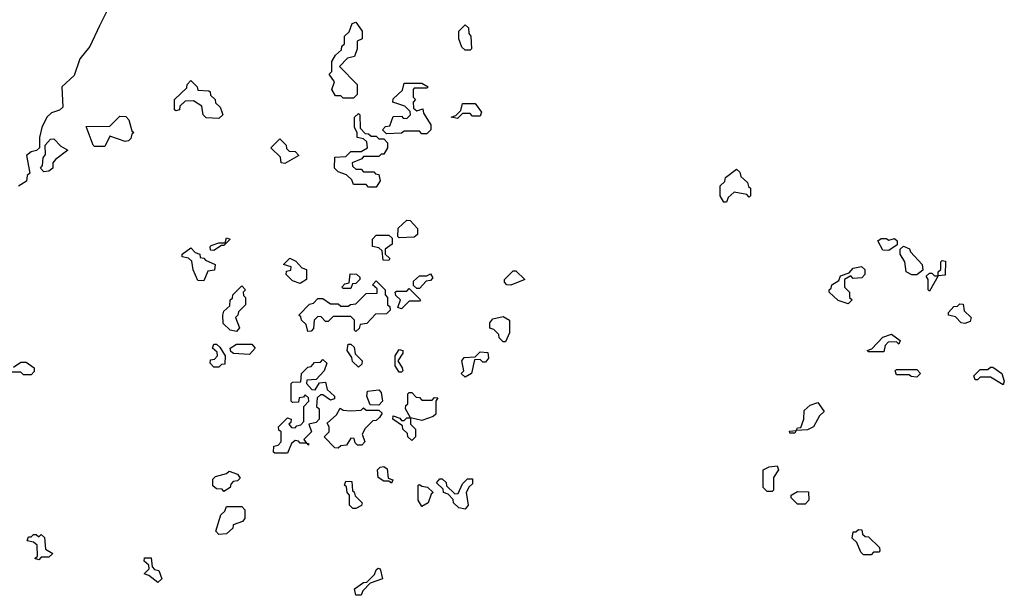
# Model space of a CAD drawing. Extents: x 2494118 to 2687960, y 757339 to 915227.
# Tile 188 of 256: x 2664440 to 2668320, y 783540 to 785810. Entities that reach past the tile are written whole.
import ezdxf

# ---------------------------------------------------------------- set-up
doc = ezdxf.new("R2010")
doc.units = 0

msp = doc.modelspace()

# ---------------------------------------------------------------- linework, layer by layer
at = {"layer": '0CON20XD'}
for points in [[(2664793.3, 785865), (2664754, 785786), (2664716.1, 785703.9), (2664676.7, 785655), (2664655, 785590), (2664606, 785545), (2664610, 785465), (2664597, 785453), (2664565, 785443.3), (2664546.7, 785425), (2664526.7, 785385), (2664517.5, 785345), (2664517.5, 785305), (2664506.2, 785293.8), (2664485, 785288.8), (2664466.2, 785275), (2664480, 785205), (2664470, 785195), (2664467, 785173), (2664435, 785153.8)], [(2665755, 785500), (2665715, 785500), (2665705, 785510), (2665685, 785510), (2665670, 785535), (2665680, 785565), (2665660, 785595), (2665670, 785605), (2665670, 785645), (2665685, 785670), (2665708.3, 785691.7), (2665710, 785705), (2665720, 785715), (2665720, 785745), (2665738.3, 785761.7), (2665750, 785795), (2665765, 785800), (2665790, 785765), (2665790, 785735), (2665770, 785725), (2665770, 785695), (2665760, 785665), (2665731.7, 785658.3), (2665700, 785625), (2665770, 785555), (2665770, 785515), (2665755, 785500)], [(2666215, 785690), (2666195, 785690), (2666181.7, 785701.7), (2666170, 785735), (2666170, 785765), (2666195, 785790), (2666208.3, 785778.3), (2666210, 785755), (2666217.5, 785745), (2666220, 785695), (2666215, 785690)], [(2665225, 785420), (2665175, 785422.5), (2665162.5, 785435), (2665158.3, 785468.3), (2665125, 785490), (2665091.7, 785488.3), (2665071.7, 785468.3), (2665070, 785455), (2665055, 785450), (2665050, 785455), (2665050, 785495), (2665098.3, 785541.7), (2665100, 785555), (2665115, 785570), (2665140, 785545), (2665141.7, 785531.7), (2665185, 785530), (2665190, 785525), (2665191.7, 785511.7), (2665210, 785495), (2665211.7, 785481.7), (2665230, 785465), (2665237, 785447), (2665240, 785435), (2665225, 785420)], [(2666045, 785360), (2666025, 785360), (2666015, 785370), (2665955, 785370), (2665945, 785362.5), (2665885, 785360), (2665870, 785375), (2665881.7, 785388.3), (2665898.3, 785391.7), (2665911.7, 785428.3), (2665945, 785430), (2665951.7, 785421.7), (2665965, 785420), (2665980, 785435), (2665978.3, 785448.3), (2665958.3, 785468.3), (2665910, 785485), (2665911.7, 785498.3), (2665948.3, 785531.7), (2665955, 785560), (2666025, 785560), (2666050, 785545), (2666045, 785540), (2665995, 785540), (2665990, 785535), (2665990, 785505), (2666000, 785495), (2665990, 785485), (2665991.7, 785461.7), (2666005, 785450), (2666028.3, 785458.3), (2666031.7, 785441.7), (2666060, 785395), (2666060, 785375), (2666045, 785360)], [(2666165, 785420), (2666140, 785425), (2666158.3, 785431.7), (2666178.3, 785451.7), (2666185, 785480), (2666235, 785480), (2666260, 785445), (2666255, 785430), (2666225, 785430), (2666215, 785440), (2666185, 785440), (2666165, 785420)], [(2664775, 785310), (2664735, 785310), (2664730, 785315), (2664701.7, 785388.3), (2664795, 785390), (2664835, 785430), (2664858.3, 785428.3), (2664870, 785415), (2664881.7, 785371.7), (2664890, 785365), (2664881.7, 785358.3), (2664878.3, 785341.7), (2664868.3, 785331.7), (2664855, 785330), (2664795, 785350), (2664775, 785310)], [(2665845, 785150), (2665815, 785150), (2665805, 785160), (2665755, 785160), (2665748.3, 785178.3), (2665728.3, 785198.3), (2665695, 785210), (2665680, 785225), (2665681.7, 785268.3), (2665725, 785270), (2665745, 785290), (2665785, 785290), (2665810, 785305), (2665808.3, 785328.3), (2665795, 785340), (2665770, 785345), (2665770, 785365), (2665760, 785385), (2665760, 785425), (2665775, 785440), (2665780, 785435), (2665781.7, 785381.7), (2665801.7, 785361.7), (2665815, 785360), (2665825, 785350), (2665845, 785350), (2665855, 785340), (2665875, 785340), (2665890, 785325), (2665890, 785305), (2665875, 785280), (2665865, 785280), (2665855, 785270), (2665795, 785270), (2665788.3, 785261.7), (2665750, 785245), (2665751.7, 785231.7), (2665765, 785220), (2665785, 785220), (2665795, 785210), (2665835, 785210), (2665841.7, 785201.7), (2665855, 785200), (2665860, 785175), (2665845, 785150)], [(2664535, 785210), (2664522.5, 785225), (2664530, 785235), (2664532.5, 785265), (2664541.7, 785278.3), (2664540, 785315), (2664561.7, 785338.3), (2664575, 785340), (2664601.7, 785311.7), (2664630, 785295), (2664581.7, 785258.3), (2664570, 785245), (2664570, 785225), (2664555, 785212.5), (2664535, 785210)], [(2665485, 785242.5), (2665470, 785245), (2665468.3, 785268.3), (2665430, 785305), (2665465, 785340), (2665490, 785315), (2665491.7, 785301.7), (2665501.7, 785291.7), (2665525, 785290), (2665540, 785275), (2665485, 785242.5)], [(2667225, 785090), (2667215, 785090), (2667200, 785115), (2667200, 785155), (2667218.3, 785171.7), (2667221.7, 785188.3), (2667265, 785220), (2667278.3, 785208.3), (2667281.7, 785191.7), (2667308.3, 785168.3), (2667311.7, 785151.7), (2667320, 785145), (2667320, 785115), (2667315, 785110), (2667305, 785120), (2667255, 785130), (2667231.7, 785108.3), (2667225, 785090)], [(2665935, 784950), (2665930, 784955), (2665931.7, 784988.3), (2665965, 785020), (2665978.3, 785018.3), (2666007, 784987), (2666007, 784963), (2665995, 784952.5), (2665935, 784950)], [(2665205, 784900), (2665191.7, 784901.7), (2665190, 784915), (2665195, 784920), (2665225, 784930), (2665250, 784930), (2665255, 784950), (2665270, 784945), (2665245, 784920), (2665235, 784920), (2665205, 784900)], [(2665895, 784860), (2665871.7, 784861.7), (2665868.3, 784898.3), (2665855, 784910), (2665830, 784915), (2665830, 784945), (2665845, 784960), (2665895, 784960), (2665908.3, 784948.3), (2665907.5, 784925), (2665880, 784905), (2665880, 784885), (2665898.3, 784868.3), (2665895, 784860)], [(2667865, 784900), (2667841.7, 784901.7), (2667821.7, 784938.3), (2667835, 784947.5), (2667855, 784947.5), (2667865, 784940), (2667887.5, 784947.5), (2667898.3, 784938.3), (2667898.3, 784921.7), (2667865, 784900)], [(2665165, 784780), (2665141.7, 784781.7), (2665123, 784823), (2665118.3, 784858.3), (2665105, 784870), (2665080, 784875), (2665080, 784885), (2665115, 784910), (2665131.7, 784891.7), (2665150, 784885), (2665151.7, 784871.7), (2665165, 784870), (2665171.7, 784861.7), (2665210, 784845), (2665208.3, 784821.7), (2665181.7, 784818.3), (2665165, 784780)], [(2667975, 784803.3), (2667955, 784803.3), (2667933.3, 784815), (2667927.5, 784855), (2667910, 784885), (2667910, 784905), (2667922.5, 784917.5), (2667946.4, 784906.4), (2667950, 784895), (2667996.7, 784845), (2667998.3, 784821.7), (2667975, 784803.3)], [(2665545, 784770), (2665515, 784780), (2665490, 784805), (2665491.7, 784818.3), (2665508.3, 784821.7), (2665510, 784835), (2665480, 784845), (2665505, 784870), (2665528.3, 784858.3), (2665551.7, 784831.7), (2665570, 784825), (2665570, 784785), (2665545, 784770)], [(2668025, 784740), (2668020, 784745), (2668020, 784785), (2668011.7, 784798.3), (2668025, 784810), (2668035, 784810), (2668045, 784800), (2668060, 784800), (2668060, 784815), (2668070, 784825), (2668070, 784855), (2668075, 784860), (2668088.3, 784858.3), (2668087, 784803), (2668060, 784800), (2668025, 784740)], [(2665745, 784750), (2665715, 784750), (2665710, 784755), (2665721.7, 784768.3), (2665738.3, 784771.7), (2665741.7, 784808.3), (2665767, 784807), (2665780, 784795), (2665780, 784785), (2665765, 784770), (2665751.7, 784768.3), (2665745, 784750)], [(2666015, 784750), (2666005, 784750), (2665991.7, 784761.7), (2665991.7, 784778.3), (2666015, 784800), (2666045, 784800), (2666058.3, 784808.3), (2666068.3, 784791.7), (2666058.3, 784781.7), (2666041.7, 784778.3), (2666015, 784750)], [(2666375, 784762.5), (2666360, 784765), (2666350, 784775), (2666350, 784785), (2666385, 784820), (2666395, 784820), (2666430, 784785), (2666375, 784762.5)], [(2667705, 784690), (2667665, 784702.5), (2667630, 784735), (2667630, 784745), (2667638.3, 784751.7), (2667640, 784765), (2667668.3, 784781.7), (2667675, 784800), (2667708.3, 784811.7), (2667725, 784830), (2667757, 784837), (2667770, 784825), (2667770, 784805), (2667758.3, 784791.7), (2667725, 784790), (2667715, 784800), (2667690, 784785), (2667690, 784755), (2667710, 784735), (2667710, 784715), (2667720, 784705), (2667705, 784690)], [(2665765, 784580), (2665760, 784585), (2665760, 784625), (2665745, 784640), (2665675, 784640), (2665655, 784620), (2665645, 784620), (2665628.3, 784638.3), (2665615, 784640), (2665600, 784625), (2665598.3, 784591.7), (2665588.3, 784581.7), (2665575, 784580), (2665568.3, 784608.3), (2665550, 784625), (2665548.3, 784638.3), (2665540, 784645), (2665581.7, 784688.3), (2665598.3, 784691.7), (2665615, 784710), (2665635, 784710), (2665665, 784690), (2665695, 784690), (2665705, 784680), (2665735, 784680), (2665743, 784687), (2665765, 784690), (2665805, 784730), (2665848.3, 784731.7), (2665848.3, 784748.3), (2665830, 784765), (2665845, 784780), (2665880, 784745), (2665880, 784725), (2665890, 784715), (2665890, 784685), (2665898.3, 784678.3), (2665900, 784665), (2665885, 784650), (2665841.7, 784648.3), (2665808.3, 784611.7), (2665781.7, 784608.3), (2665778.3, 784591.7), (2665765, 784580)], [(2665295, 784580), (2665270, 784585), (2665241.7, 784611.7), (2665240, 784645), (2665245, 784660), (2665268.3, 784681.7), (2665270, 784705), (2665278.3, 784711.7), (2665280, 784725), (2665315, 784760), (2665330, 784745), (2665320, 784735), (2665321.7, 784721.7), (2665330, 784715), (2665330, 784685), (2665301.7, 784658.3), (2665300, 784645), (2665290, 784635), (2665306.7, 784595), (2665295, 784580)], [(2665945, 784670), (2665930, 784675), (2665940, 784705), (2665921.7, 784721.7), (2665920, 784735), (2665925, 784740), (2665965, 784740), (2665975, 784750), (2666020, 784705), (2666015, 784700), (2665975, 784700), (2665945, 784670)], [(2668165, 784612.5), (2668150, 784615), (2668128.3, 784638.3), (2668100, 784645), (2668100, 784655), (2668121.7, 784678.3), (2668135, 784680), (2668145, 784690), (2668158.3, 784688.3), (2668161.7, 784661.7), (2668190, 784635), (2668185, 784620), (2668165, 784612.5)], [(2666355, 784540), (2666345, 784540), (2666330, 784555), (2666328.3, 784568.3), (2666308.3, 784588.3), (2666293, 784593), (2666292.5, 784615), (2666305, 784630), (2666345, 784640), (2666370, 784625), (2666370, 784575), (2666355, 784540)], [(2667845, 784500), (2667785, 784500), (2667780, 784505), (2667798.3, 784511.7), (2667841.7, 784558.3), (2667875, 784570), (2667910, 784545), (2667905, 784530), (2667895, 784540), (2667861.7, 784538.3), (2667850, 784525), (2667845, 784500)], [(2665225, 784440), (2665205, 784440), (2665190, 784455), (2665191.7, 784468.3), (2665208.3, 784471.7), (2665220, 784485), (2665218.3, 784498.3), (2665200, 784515), (2665205, 784530), (2665215, 784530), (2665228.3, 784518.3), (2665250, 784485), (2665248.3, 784451.7), (2665235, 784450), (2665225, 784440)], [(2665345, 784490), (2665283, 784493), (2665271.7, 784501.7), (2665270, 784515), (2665295, 784530), (2665355, 784530), (2665367.5, 784515), (2665345, 784490)], [(2665775, 784440), (2665751.7, 784461.7), (2665748.3, 784478.3), (2665730, 784505), (2665735, 784530), (2665745, 784530), (2665758.3, 784518.3), (2665761.7, 784491.7), (2665790, 784465), (2665788.3, 784451.7), (2665775, 784440)], [(2665945, 784420), (2665935, 784420), (2665920, 784445), (2665920, 784485), (2665935, 784510), (2665950, 784505), (2665950, 784495), (2665930, 784465), (2665947, 784437), (2665950, 784425), (2665945, 784420)], [(2666195, 784400), (2666180, 784415), (2666190, 784425), (2666182.5, 784465), (2666191.7, 784478.3), (2666235, 784480), (2666255, 784500), (2666285, 784497.5), (2666287.5, 784475), (2666275, 784460), (2666265, 784460), (2666255, 784470), (2666231.7, 784468.3), (2666220, 784415), (2666195, 784400)], [(2664415, 784440), (2664445, 784460), (2664465, 784460), (2664497, 784437), (2664497, 784423), (2664485, 784410), (2664455, 784410), (2664445, 784420), (2664375, 784420)], [(2665495, 784100), (2665445, 784100), (2665440, 784105), (2665441.7, 784128.3), (2665458.3, 784131.7), (2665470, 784145), (2665470, 784185), (2665461.7, 784191.7), (2665460, 784205), (2665495, 784240), (2665510, 784235), (2665508.3, 784221.7), (2665500, 784215), (2665511.7, 784201.7), (2665525, 784200), (2665531.7, 784208.3), (2665548.3, 784211.7), (2665560, 784225), (2665560, 784285), (2665580, 784305), (2665578.3, 784318.3), (2665565, 784330), (2665558.3, 784321.7), (2665541.7, 784318.3), (2665538.3, 784301.7), (2665515, 784300), (2665510, 784305), (2665510, 784375), (2665515, 784380), (2665548.3, 784381.7), (2665550, 784415), (2665575, 784440), (2665588.3, 784441.7), (2665601.7, 784458.3), (2665625, 784460), (2665635, 784470), (2665650, 784455), (2665640, 784425), (2665608.3, 784391.7), (2665571.7, 784388.3), (2665570, 784375), (2665591.7, 784351.7), (2665605, 784350), (2665621.7, 784378.3), (2665645, 784380), (2665651.7, 784351.7), (2665680, 784325), (2665680, 784315), (2665665, 784310), (2665635, 784330), (2665625, 784330), (2665611.7, 784318.3), (2665610, 784285), (2665620, 784275), (2665620, 784235), (2665608.3, 784221.7), (2665580, 784215), (2665590, 784185), (2665560, 784155), (2665570, 784140), (2665578.3, 784138.3), (2665578.3, 784131.7), (2665570, 784140), (2665545, 784140), (2665538.3, 784148.3), (2665525, 784150), (2665511.7, 784138.3), (2665495, 784100)], [(2667975, 784400), (2667953, 784403), (2667945, 784410), (2667895, 784410), (2667890, 784425), (2667895, 784430), (2667975, 784430), (2667990, 784415), (2667975, 784400)], [(2668315, 784370), (2668265, 784400), (2668225, 784400), (2668215, 784390), (2668205, 784390), (2668200, 784405), (2668225, 784430), (2668255, 784430), (2668265, 784440), (2668275, 784440), (2668310, 784415), (2668320, 784385), (2668315, 784370)], [(2665855, 784290), (2665821.7, 784291.7), (2665807.5, 784325), (2665810, 784345), (2665855, 784350), (2665865, 784340), (2665870, 784305), (2665855, 784290)], [(2665985, 784150), (2665970, 784165), (2665968.3, 784178.3), (2665950, 784195), (2665948.3, 784208.3), (2665910, 784235), (2665911.7, 784248.3), (2665938.3, 784238.3), (2665945, 784230), (2665955, 784230), (2665965, 784240), (2665980, 784240), (2665960, 784275), (2665961.7, 784288.3), (2665970, 784295), (2665970, 784335), (2665975, 784340), (2665985, 784340), (2666001.7, 784321.7), (2666015, 784320), (2666025, 784310), (2666065, 784310), (2666075, 784320), (2666088.3, 784318.3), (2666080, 784305), (2666080, 784255), (2666070, 784245), (2666025, 784230), (2665980, 784240), (2665980, 784215), (2666000, 784195), (2666000, 784165), (2665985, 784150)], [(2665695, 784120), (2665681.7, 784121.7), (2665640, 784165), (2665660, 784185), (2665660, 784205), (2665651.7, 784218.3), (2665688.3, 784251.7), (2665702.5, 784277.5), (2665715, 784270), (2665745, 784267.5), (2665785, 784270), (2665795, 784280), (2665805, 784270), (2665855, 784270), (2665868.3, 784258.3), (2665858.3, 784241.7), (2665845, 784230), (2665831.7, 784228.3), (2665801.7, 784198.3), (2665790, 784175), (2665800, 784145), (2665788.3, 784131.7), (2665771.7, 784131.7), (2665761.7, 784141.7), (2665758.3, 784158.3), (2665745, 784160), (2665728.3, 784131.7), (2665705, 784130), (2665695, 784120)], [(2667495, 784180), (2667475, 784180), (2667473, 784187), (2667500, 784190), (2667505, 784200), (2667518.3, 784201.7), (2667530, 784235), (2667531.7, 784268.3), (2667555, 784290), (2667585, 784300), (2667610, 784265), (2667591.7, 784248.3), (2667567.5, 784205), (2667545, 784192.5), (2667500, 784190), (2667495, 784180)], [(2665905, 783982.5), (2665895, 783990), (2665875, 783990), (2665852.5, 784005), (2665850, 784035), (2665860, 784045), (2665875, 784047.5), (2665888.3, 784038.3), (2665891.7, 784001.7), (2665910, 783995), (2665905, 783982.5)], [(2667405, 783950), (2667385, 783950), (2667370, 783965), (2667370, 784035), (2667393, 784047), (2667425, 784050), (2667430, 784035), (2667410, 784005), (2667410, 783955), (2667405, 783950)], [(2665245, 783950), (2665238.3, 783958.3), (2665215, 783960), (2665201.7, 783971.7), (2665201.7, 783998.3), (2665211.7, 784008.3), (2665255, 784020), (2665265, 784030), (2665298.3, 784018.3), (2665308.3, 784001.7), (2665298.3, 783991.7), (2665281.7, 783988.3), (2665271.7, 783978.3), (2665270, 783965), (2665245, 783950)], [(2666195, 783880), (2666170, 783885), (2666150, 783905), (2666148.3, 783918.3), (2666128.3, 783938.3), (2666110, 783945), (2666108.3, 783958.3), (2666083, 783983), (2666095, 784000), (2666105, 784000), (2666120, 783985), (2666121.7, 783971.7), (2666155, 783940), (2666168.3, 783941.7), (2666185, 783980), (2666205, 784000), (2666225, 784000), (2666225, 783980), (2666211.7, 783968.3), (2666200, 783945), (2666206.7, 783895), (2666195, 783880)], [(2665765, 783882.5), (2665752.5, 783882.5), (2665740, 783895), (2665740, 783935), (2665730, 783945), (2665728.3, 783968.3), (2665720, 783975), (2665725, 783990), (2665748.3, 783988.3), (2665751.7, 783951.7), (2665758.3, 783948.3), (2665761.7, 783931.7), (2665790, 783905), (2665786.4, 783893.6), (2665765, 783882.5)], [(2666025, 783890), (2666010, 783915), (2666010, 783975), (2666015, 783977.5), (2666025, 783970), (2666047, 783967), (2666070, 783945), (2666061.7, 783938.3), (2666050, 783905), (2666025, 783890)], [(2667535, 783900), (2667505, 783900), (2667480, 783925), (2667480, 783935), (2667505, 783950), (2667548.3, 783948.3), (2667550, 783915), (2667535, 783900)], [(2665225, 783780), (2665212.5, 783792.5), (2665233, 783857), (2665248.3, 783871.7), (2665255, 783890), (2665315, 783890), (2665327, 783877), (2665327, 783843), (2665318.3, 783831.7), (2665281.7, 783818.3), (2665280, 783805), (2665255, 783782.5), (2665225, 783780)], [(2667795, 783700), (2667765, 783700), (2667755, 783710), (2667738.3, 783748.3), (2667720, 783765), (2667725, 783790), (2667735, 783790), (2667745, 783800), (2667758.3, 783798.3), (2667761.7, 783781.7), (2667771.7, 783771.7), (2667785, 783770), (2667828.3, 783728.3), (2667830, 783715), (2667825, 783710), (2667805, 783710), (2667795, 783700)], [(2664515, 783680), (2664500, 783685), (2664510, 783695), (2664508.3, 783738.3), (2664495, 783750), (2664470, 783755), (2664475, 783770), (2664485, 783770), (2664495, 783780), (2664505, 783780), (2664515, 783770), (2664525, 783780), (2664538.3, 783768.3), (2664541.7, 783721.7), (2664570, 783705), (2664555, 783690), (2664525, 783690), (2664515, 783680)], [(2664985, 783590), (2664948.3, 783618.3), (2664930, 783625), (2664950, 783645), (2664948.3, 783658.3), (2664930, 783675), (2664931.7, 783688.3), (2664958.3, 783688.3), (2664961.7, 783651.7), (2664971.7, 783641.7), (2664988.3, 783638.3), (2665000, 783605), (2664985, 783590)], [(2665785, 783540), (2665765, 783540), (2665760, 783565), (2665795, 783590), (2665808.3, 783591.7), (2665838.3, 783621.7), (2665845, 783640), (2665853, 783647), (2665860, 783645), (2665870, 783605), (2665821.7, 783588.3), (2665791.7, 783558.3), (2665785, 783540)]]:
    msp.add_lwpolyline(points, dxfattribs=at)

doc.saveas('drawing.dxf')
